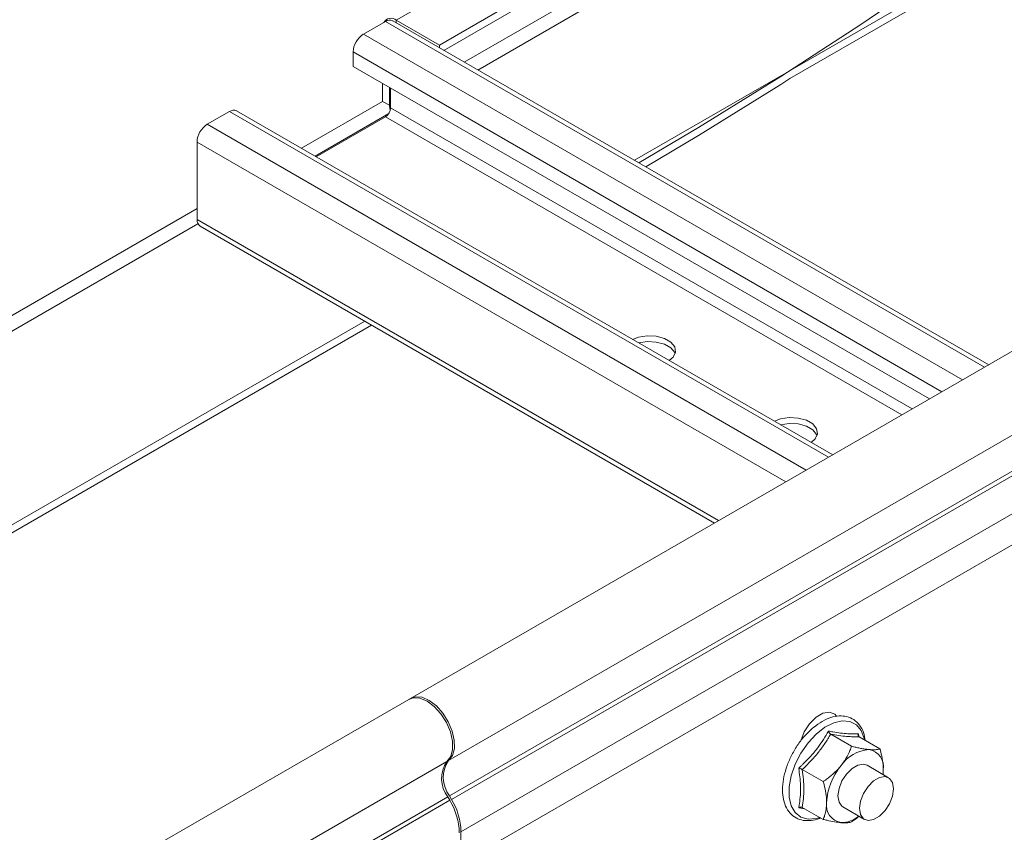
# Model space of a CAD drawing. Header units: millimetres. Extents: x 16 to 6312, y -8659 to -420.
# Tile 8 of 73: x 1000 to 1123, y -7480 to -7379. Entities that reach past the tile are written whole.
import ezdxf

# ---------------------------------------------------------------- set-up
doc = ezdxf.new("R2010")
doc.units = ezdxf.units.MM

msp = doc.modelspace()

# ---------------------------------------------------------------- linework, layer by layer
at = {"color": 8, "linetype": 'Continuous', "lineweight": 15}
for p, q in [((1194.24, -7293.92), (1047.22, -7378.8)), ((1193.87, -7304.26), (1055.7, -7384.03)), ((1194.69, -7305.75), (1057.39, -7385.01)), ((1120.52, -7422.06), (1045.88, -7378.97)), ((1047.22, -7378.8), (1047.22, -7379.13)), ((1117.77, -7423.65), (1043.12, -7380.56)), ((1115.22, -7425.12), (1041.85, -7382.76)), ((1045.52, -7388.92), (1035.4, -7394.76)), ((1046.51, -7389.33), (1046.37, -7389.41)), ((1101.08, -7433.29), (1026.43, -7390.19)), ((1046.28, -7390.45), (1037.1, -7395.74)), ((1111.51, -7427.26), (1046.51, -7389.74)), ((1098.32, -7434.88), (1023.67, -7391.78)), ((1110.24, -7428), (1045.88, -7390.84)), ((1095.77, -7436.35), (1022.4, -7393.99)), ((1022.4, -7402.27), (914.73, -7464.43)), ((1022.5, -7404.17), (915.57, -7465.9)), ((1087.4, -7441.18), (1022.4, -7403.66))]:
    msp.add_line(p, q, dxfattribs=at)
at = {"color": 7, "linetype": 'Continuous', "lineweight": 15}
for p, q in [((1199.62, -7297.02), (1052.59, -7381.9)), ((1199.32, -7298.18), (1053.15, -7382.56)), ((1214.21, -7317.01), (1076.91, -7396.27)), ((1215.05, -7317.5), (1096.29, -7386.07)), ((1043.12, -7380.56), (1045.88, -7378.97)), ((1121.05, -7421.76), (1046.78, -7378.88)), ((1047.22, -7378.8), (1052.59, -7381.9)), ((1052.59, -7381.9), (1052.59, -7382.24)), ((1041.85, -7384.56), (1041.85, -7382.76)), ((1113.66, -7426.02), (1041.85, -7384.56)), ((1186.88, -7383.75), (1048.99, -7463.35)), ((1045.52, -7388.92), (1045.52, -7386.68)), ((1046.37, -7389.41), (1046.37, -7387.17)), ((1046.51, -7387.25), (1046.51, -7389.74)), ((1045.52, -7388.92), (1046.37, -7389.41)), ((1023.67, -7391.78), (1026.43, -7390.19)), ((1101.61, -7432.98), (1027.33, -7390.1)), ((1045.88, -7390.84), (1037.24, -7395.82)), ((1191.63, -7391.5), (1053.74, -7471.1)), ((1022.4, -7403.66), (1022.4, -7393.99)), ((1191.76, -7395.9), (1053.87, -7475.5)), ((1192, -7396.34), (1054.11, -7475.94)), ((1193.17, -7400.39), (1055.28, -7479.99)), ((1022.77, -7404.48), (1086.87, -7441.49)), ((1043.3, -7416.33), (936.49, -7477.99)), ((1044.15, -7416.82), (936.49, -7478.97)), ((1149.47, -7429.49), (944.41, -7547.87)), ((1048.78, -7463.48), (661.99, -7686.76)), ((1101.36, -7467.83), (1103.97, -7469.33)), ((1104.81, -7467.77), (1104.85, -7468.1)), ((1104.9, -7468.14), (1107.5, -7469.65)), ((666.74, -7694.51), (1053.53, -7471.22)), ((1108.58, -7473.24), (1105.89, -7471.69)), ((1097.82, -7472.22), (1100.43, -7473.73)), ((666.87, -7698.91), (1053.66, -7475.63)), ((667.11, -7699.35), (1053.9, -7476.06)), ((1053.9, -7476.06), (1053.66, -7475.63)), ((1053.87, -7475.5), (1054.11, -7475.94)), ((1098.15, -7477.13), (1097.38, -7477.01)), ((1097.82, -7476.94), (1100.43, -7478.44)), ((1102.89, -7476.89), (1105.58, -7478.44)), ((1055.28, -7479.99), (1055.28, -7483.29))]:
    msp.add_line(p, q, dxfattribs=at)
at = {"color": 7, "linetype": 'Continuous', "lineweight": 15, "flags": 128}
for points in [[(1077.46, -7396.59), (1084.88, -7392.18), (1095.13, -7385.82), (1105.11, -7379.33), (1114.83, -7372.7), (1124.27, -7365.94), (1133.42, -7359.05), (1142.29, -7352.04), (1150.87, -7344.91), (1159.15, -7337.66), (1167.13, -7330.3), (1174.81, -7322.83), (1182.17, -7315.26), (1186.75, -7310.33)], [(1078.31, -7397.08), (1084.88, -7393.16), (1095.13, -7386.8), (1096.29, -7386.07)], [(1081.25, -7421.23), (1081.74, -7420.8), (1082.03, -7420.17), (1081.93, -7419.52), (1081.45, -7418.93), (1080.66, -7418.47), (1079.63, -7418.19), (1078.51, -7418.14), (1077.42, -7418.31), (1076.67, -7418.59)], [(1081.98, -7420.37), (1081.93, -7420.25), (1081.45, -7419.66), (1080.66, -7419.2), (1079.63, -7418.93), (1078.51, -7418.87), (1077.44, -7419.03)], [(1098.93, -7431.44), (1099.42, -7431), (1099.71, -7430.37), (1099.61, -7429.73), (1099.13, -7429.13), (1098.33, -7428.67), (1097.31, -7428.4), (1096.19, -7428.34), (1095.1, -7428.51), (1094.35, -7428.79)], [(1099.66, -7430.58), (1099.61, -7430.46), (1099.13, -7429.87), (1098.33, -7429.41), (1097.31, -7429.13), (1096.19, -7429.08), (1095.12, -7429.24)], [(1053.53, -7471.22), (1054.01, -7470.6), (1054.25, -7469.73), (1054.23, -7468.68), (1053.97, -7467.52), (1053.47, -7466.36), (1052.78, -7465.28), (1051.96, -7464.37), (1051.06, -7463.7), (1050.16, -7463.33), (1049.34, -7463.28), (1048.78, -7463.48)], [(1048.89, -7463.42), (1048.91, -7463.41), (1049.61, -7463.15), (1050.44, -7463.22), (1051.33, -7463.61), (1052.22, -7464.29), (1053.03, -7465.2), (1053.71, -7466.28), (1054.19, -7467.44), (1054.45, -7468.58), (1054.46, -7469.62), (1054.22, -7470.48), (1053.74, -7471.1)], [(1097.64, -7468.64), (1097.64, -7468.63), (1098.07, -7467.52), (1098.73, -7466.51), (1099.54, -7465.7), (1100.4, -7465.2), (1101.21, -7465.08), (1101.87, -7465.34), (1102.09, -7465.56)], [(1105.89, -7471.69), (1105.45, -7471.56), (1104.76, -7471.66), (1104.02, -7472.09), (1103.33, -7472.78), (1102.76, -7473.65), (1102.4, -7474.6), (1102.27, -7475.51), (1102.4, -7476.28), (1102.76, -7476.8), (1102.89, -7476.89)], [(1107.92, -7472.25), (1107.89, -7472.8), (1107.89, -7472.85)], [(1104.95, -7477.06), (1105.08, -7476.15), (1105.45, -7475.2), (1106.02, -7474.33), (1106.71, -7473.64), (1107.44, -7473.22), (1108.14, -7473.11), (1108.7, -7473.33), (1109.07, -7473.85), (1109.2, -7474.62), (1109.07, -7475.53), (1108.7, -7476.48), (1108.14, -7477.35), (1107.44, -7478.04), (1106.71, -7478.47), (1106.02, -7478.57), (1105.45, -7478.35), (1105.08, -7477.83), (1104.95, -7477.06)]]:
    msp.add_lwpolyline(points, dxfattribs=at)
at = {"color": 8, "linetype": 'Continuous', "lineweight": 15, "flags": 128}
msp.add_lwpolyline([(1105.59, -7468.54), (1105.55, -7468.35), (1105.18, -7467.37), (1104.57, -7466.65), (1103.76, -7466.24), (1102.81, -7466.16), (1101.75, -7466.4), (1100.65, -7466.96), (1099.56, -7467.81), (1098.55, -7468.9), (1097.66, -7470.18), (1096.95, -7471.56), (1096.45, -7472.99), (1096.2, -7474.38), (1096.2, -7475.65), (1096.45, -7476.75), (1096.95, -7477.6), (1097.66, -7478.17), (1098.55, -7478.42), (1099.56, -7478.34), (1100.02, -7478.2)], dxfattribs=at)
at = {"color": 7, "linetype": 'Continuous', "lineweight": 15}
for centre, radius, start, end in [((1046.56, -7379.59), 1.03, 50.2402, 151.4237), ((1046.4, -7379.7), 0.905, 65.6929, 125.6176), ((1044.61, -7382.89), 2.77, 122.6055, 177.3945), ((1047.95, -7389.38), 1.58, 181.2271, 201.9231), ((1026.96, -7390.93), 0.905, 65.6929, 125.6176), ((1045.13, -7389.67), 1.38, 302.6055, 357.3945), ((1025.16, -7394.11), 2.77, 122.6055, 177.3945), ((1023.28, -7403.75), 0.887, 173.7012, 234.9867), ((1106.43, -7474.29), 4.56, 93.4295, 146.5651), ((1105.75, -7471.89), 2.2, 350.7481, 79.4532), ((1056.58, -7473.34), 3.72, 145.2373, 218.045), ((1056.8, -7473.21), 3.72, 145.2373, 218.045), ((1108.52, -7476.68), 7.67, 140.2279, 177.3607), ((1046.49, -7480.39), 8.59, 1.8773, 30.2825), ((1046.7, -7480.27), 8.59, 1.8773, 30.2825), ((1103.02, -7476.68), 2.2, 170.7481, 259.4532), ((1102.63, -7475.27), 3.57, 269.8151, 309.1966)]:
    msp.add_arc(centre, radius, start, end, dxfattribs=at)
for points, knots in [([(1105.66, -7468.59), (1105.61, -7468.25), (1105.48, -7467.53), (1104.99, -7466.65), (1104.27, -7465.96), (1103.39, -7465.58), (1102.41, -7465.5), (1101.38, -7465.7), (1100.3, -7466.18), (1099.22, -7466.93), (1098.2, -7467.9), (1097.28, -7469.06), (1096.5, -7470.36), (1095.9, -7471.72), (1095.5, -7473.11), (1095.33, -7474.45), (1095.39, -7475.7), (1095.7, -7476.8), (1096.26, -7477.69), (1097.02, -7478.3), (1097.93, -7478.61), (1098.92, -7478.6), (1099.66, -7478.47), (1100.05, -7478.27), (1100.09, -7478.25)], [0, 0, 0, 0, 0.042033, 0.091035, 0.138542, 0.184233, 0.229383, 0.275434, 0.32303, 0.371524, 0.420144, 0.468658, 0.517105, 0.565579, 0.614161, 0.662962, 0.712074, 0.761415, 0.810174, 0.857204, 0.902639, 0.947858, 0.994281, 1, 1, 1, 1]), ([(1097.38, -7472.05), (1097.47, -7471.97), (1097.64, -7471.81), (1098.16, -7471.32), (1098.91, -7470.55), (1099.77, -7469.51), (1100.49, -7468.46), (1100.89, -7467.78), (1101.09, -7467.43)], [0, 0, 0, 0, 0.058987, 0.117991, 0.354136, 0.592328, 0.795596, 1, 1, 1, 1]), ([(1101.36, -7467.83), (1101.12, -7468.21), (1100.65, -7468.99), (1099.82, -7470.12), (1098.88, -7471.2), (1098.18, -7471.88), (1097.82, -7472.22)], [0, 0, 0, 0, 0.245251, 0.49213, 0.745021, 1, 1, 1, 1]), ([(1101.09, -7467.43), (1101.27, -7467.47), (1101.79, -7467.56), (1102.61, -7467.69), (1103.73, -7467.8), (1104.39, -7467.78), (1104.81, -7467.77)], [0, 0, 0, 0, 0.118019, 0.354226, 0.592482, 1, 1, 1, 1]), ([(1101.09, -7467.43), (1101.09, -7467.43), (1101.11, -7467.48), (1101.14, -7467.56), (1101.2, -7467.67), (1101.28, -7467.77), (1101.33, -7467.81), (1101.36, -7467.83)], [0, 0, 0, 0, 0.007914, 0.267535, 0.528603, 0.763816, 1, 1, 1, 1]), ([(1104.9, -7468.14), (1104.66, -7468.15), (1104.19, -7468.15), (1103.35, -7468.1), (1102.41, -7468), (1101.71, -7467.88), (1101.36, -7467.83)], [0, 0, 0, 0, 0.245251, 0.49213, 0.745021, 1, 1, 1, 1]), ([(1104.9, -7468.14), (1104.87, -7468.12), (1104.82, -7468.08), (1104.78, -7467.99), (1104.77, -7467.88), (1104.79, -7467.81), (1104.81, -7467.77), (1104.81, -7467.77)], [0, 0, 0, 0, 0.236184, 0.471397, 0.732465, 0.992086, 1, 1, 1, 1]), ([(1102.62, -7471.77), (1102.85, -7471.47), (1103.3, -7470.85), (1103.66, -7470.09), (1103.87, -7469.58), (1103.93, -7469.41), (1103.97, -7469.33)], [0, 0, 0, 0, 0.395463, 0.801961, 0.900945, 1, 1, 1, 1]), ([(1103.97, -7469.33), (1104.14, -7469.37), (1104.5, -7469.46), (1105.02, -7469.56), (1105.51, -7469.65), (1105.85, -7469.7), (1106.06, -7469.72), (1106.13, -7469.73), (1106.16, -7469.73)], [0, 0, 0, 0, 0.220956, 0.442828, 0.66864, 0.896415, 0.948193, 1, 1, 1, 1]), ([(1106.16, -7469.73), (1106.27, -7469.74), (1106.5, -7469.76), (1106.81, -7469.76), (1107.07, -7469.74), (1107.27, -7469.71), (1107.41, -7469.67), (1107.47, -7469.65), (1107.5, -7469.65)], [0, 0, 0, 0, 0.197022, 0.395591, 0.598294, 0.802087, 0.901008, 1, 1, 1, 1]), ([(1107.92, -7472.25), (1107.92, -7472.13), (1107.91, -7471.68), (1107.8, -7470.84), (1107.62, -7470.08), (1107.51, -7469.68), (1107.5, -7469.65)], [0, 0, 0, 0, 0.148154, 0.552, 0.965648, 1, 1, 1, 1]), ([(1097.38, -7477.01), (1097.4, -7476.92), (1097.43, -7476.74), (1097.51, -7476.21), (1097.6, -7475.37), (1097.61, -7474.25), (1097.53, -7473.14), (1097.43, -7472.42), (1097.38, -7472.05)], [0, 0, 0, 0, 0.058987, 0.117991, 0.354136, 0.592328, 0.795596, 1, 1, 1, 1]), ([(1097.38, -7472.05), (1097.38, -7472.05), (1097.42, -7472.06), (1097.5, -7472.09), (1097.62, -7472.13), (1097.73, -7472.17), (1097.79, -7472.21), (1097.82, -7472.22)], [0, 0, 0, 0, 0.007914, 0.267535, 0.528603, 0.763816, 1, 1, 1, 1]), ([(1097.82, -7472.22), (1097.88, -7472.64), (1097.98, -7473.46), (1098.03, -7474.67), (1097.98, -7475.84), (1097.88, -7476.57), (1097.82, -7476.94)], [0, 0, 0, 0, 0.245251, 0.49213, 0.745021, 1, 1, 1, 1]), ([(1100.43, -7473.73), (1100.61, -7473.6), (1100.97, -7473.35), (1101.48, -7472.94), (1101.98, -7472.49), (1102.32, -7472.13), (1102.53, -7471.89), (1102.59, -7471.81), (1102.62, -7471.77)], [0, 0, 0, 0, 0.220956, 0.442828, 0.66864, 0.896415, 0.948193, 1, 1, 1, 1]), ([(1107.89, -7472.85), (1107.9, -7472.79), (1107.92, -7472.6), (1107.92, -7472.4), (1107.92, -7472.25)], [0, 0, 0, 0, 0.2697, 1, 1, 1, 1]), ([(1100.85, -7476.33), (1100.85, -7476.21), (1100.84, -7475.42), (1100.65, -7474.52), (1100.44, -7473.76), (1100.43, -7473.73)], [0, 0, 0, 0, 0.148486, 0.965571, 1, 1, 1, 1]), ([(1100.43, -7478.44), (1100.46, -7478.36), (1100.53, -7478.2), (1100.66, -7477.8), (1100.81, -7477.2), (1100.84, -7476.62), (1100.85, -7476.33)], [0, 0, 0, 0, 0.131287, 0.262739, 0.627508, 1, 1, 1, 1]), ([(1097.38, -7477.01), (1097.38, -7477.01), (1097.42, -7476.98), (1097.5, -7476.94), (1097.62, -7476.9), (1097.73, -7476.9), (1097.79, -7476.93), (1097.82, -7476.94)], [0, 0, 0, 0, 0.007914, 0.267535, 0.528603, 0.763816, 1, 1, 1, 1]), ([(1102.62, -7478.85), (1102.37, -7478.82), (1101.85, -7478.75), (1101.15, -7478.61), (1100.67, -7478.5), (1100.51, -7478.46), (1100.43, -7478.44)], [0, 0, 0, 0, 0.395463, 0.801961, 0.900945, 1, 1, 1, 1]), ([(1103.97, -7478.76), (1103.82, -7478.8), (1103.51, -7478.87), (1103.01, -7478.88), (1102.68, -7478.85), (1102.62, -7478.85)], [0, 0, 0, 0, 0.4429219, 0.8963431, 1, 1, 1, 1]), ([(1104.89, -7478.04), (1104.75, -7478.17), (1104.45, -7478.43), (1104.13, -7478.65), (1103.97, -7478.76)], [0, 0, 0, 0, 0.500047, 1, 1, 1, 1])]:
    msp.add_open_spline(points, degree=3, knots=knots, dxfattribs=at)

doc.saveas('drawing.dxf')
